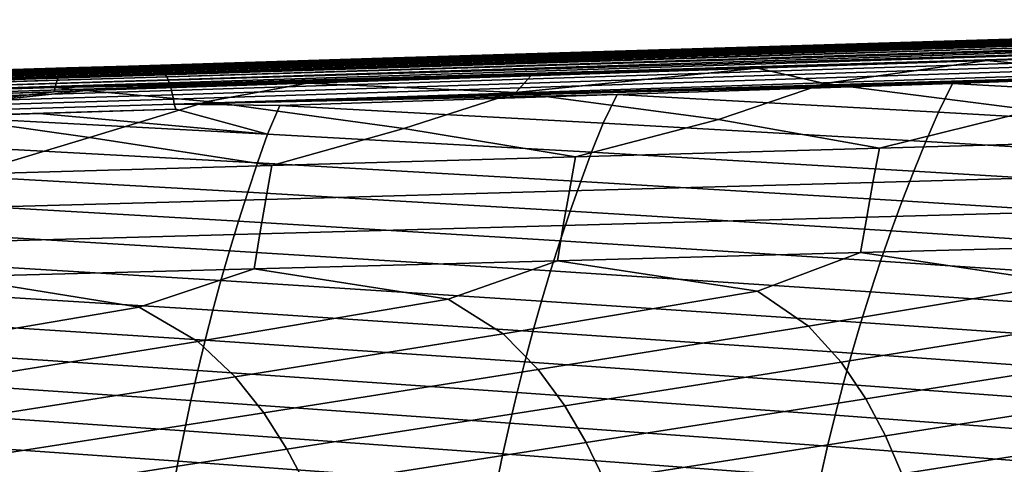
# Model space of a CAD drawing. Header units: metres. Extents: x -365 to 28, y -28 to 28.
# Tile 52 of 256: x -161 to -143, y 11 to 19. Entities that reach past the tile are written whole.
import ezdxf

# ---------------------------------------------------------------- set-up
doc = ezdxf.new("R2010")
doc.units = ezdxf.units.M
doc.layers.add('solid_24_501_103_XXX', color=7, linetype='CONTINUOUS')

msp = doc.modelspace()

# ---------------------------------------------------------------- linework, layer by layer
at = {"layer": 'solid_24_501_103_XXX'}
for points in [[(-129.025665, 18.774206, 120.792755), (-129.043335, 18.778406, 120.702156), (-132.132034, 18.682032, 121.560051), (-158.207077, 17.863228, 128.89917)], [(-129.025665, 18.774206, 120.792755), (-158.207077, 17.863228, 128.89917), (-158.181107, 17.849388, 128.991211), (-129.000885, 18.761778, 120.8806)], [(-158.207077, 17.863228, 128.89917), (-132.132034, 18.682032, 121.560051), (-139.506805, 18.451937, 123.608078)], [(-129.000885, 18.761778, 120.8806), (-158.181107, 17.849388, 128.991211), (-158.15535, 17.826387, 129.081451), (-128.976273, 18.741009, 120.966896)], [(-128.976273, 18.741009, 120.966896), (-158.15535, 17.826387, 129.081451), (-158.130051, 17.794443, 129.169052), (-128.952042, 18.712074, 121.050926)], [(-128.952042, 18.712074, 121.050926), (-158.130051, 17.794443, 129.169052), (-158.105438, 17.753851, 129.253204), (-128.928375, 18.675219, 121.131958)], [(-128.928375, 18.675219, 121.131958), (-158.105438, 17.753851, 129.253204), (-158.081741, 17.704992, 129.33313), (-128.905502, 18.630756, 121.20932)], [(-139.566483, 18.462694, 108.101723), (-159.995514, 17.842945, 114.228905), (-159.970474, 17.874538, 114.315659), (-139.540955, 18.496052, 108.190475)], [(-139.540955, 18.496052, 108.190475), (-159.970474, 17.874538, 114.315659), (-159.944458, 17.897364, 114.404831), (-139.514359, 18.520197, 108.28186)], [(-139.514359, 18.520197, 108.28186), (-159.944458, 17.897364, 114.404831), (-159.917679, 17.911213, 114.495613), (-139.486938, 18.534893, 108.375)], [(-139.486938, 18.534893, 108.375), (-159.917679, 17.911213, 114.495613), (-140.692749, 18.502325, 108.838165), (-139.467499, 18.539742, 108.471542)], [(-147.526321, 18.293627, 110.88356), (-140.692749, 18.502325, 108.838165), (-159.917679, 17.911213, 114.495613)], [(-128.905502, 18.630756, 121.20932), (-158.081741, 17.704992, 129.33313), (-158.059189, 17.648321, 129.408066), (-128.883621, 18.579065, 121.282349)], [(-128.883621, 18.579065, 121.282349), (-158.059189, 17.648321, 129.408066), (-158.037979, 17.584368, 129.47731), (-128.862885, 18.52058, 121.350433)], [(-128.862885, 18.52058, 121.350433), (-158.037979, 17.584368, 129.47731), (-158.018311, 17.513727, 129.540237), (-128.843491, 18.455803, 121.412979)], [(-139.732712, 18.521997, 110.27002), (-148.038712, 18.267881, 112.709915), (-146.907669, 18.290789, 114.323166)], [(-140.692749, 18.502325, 108.838165), (-147.526321, 18.293627, 110.88356), (-148.038712, 18.267881, 112.709915), (-139.732712, 18.521997, 110.27002)], [(-145.483505, 18.322851, 115.854111), (-147.749466, 18.241207, 118.452591), (-146.154907, 18.278587, 119.935616), (-139.591064, 18.493011, 116.100914)], [(-139.732712, 18.521997, 110.27002), (-146.907669, 18.290789, 114.323166), (-145.483505, 18.322851, 115.854111), (-138.547394, 18.547312, 111.882553)], [(-139.591064, 18.493011, 116.100914), (-146.154907, 18.278587, 119.935616), (-144.712173, 18.311474, 121.466347), (-137.895844, 18.53425, 117.570244)], [(-138.547394, 18.547312, 111.882553), (-145.483505, 18.322851, 115.854111), (-139.591064, 18.493011, 116.100914), (-137.039658, 18.582699, 113.404587)], [(-137.895844, 18.53425, 117.570244), (-144.712173, 18.311474, 121.466347), (-143.542282, 18.33606, 123.078171), (-136.367645, 18.570547, 119.092064)], [(-136.367645, 18.570547, 119.092064), (-143.542282, 18.33606, 123.078171), (-139.506805, 18.451937, 123.608078), (-135.139587, 18.597713, 120.70311)], [(-139.653214, 18.244816, 107.789581), (-160.081284, 17.635824, 113.921524), (-160.062393, 17.698837, 113.990974), (-139.634277, 18.310976, 107.859627)], [(-139.634277, 18.310976, 107.859627), (-160.062393, 17.698837, 113.990974), (-160.041672, 17.754692, 114.065819), (-139.613373, 18.369709, 107.935493)], [(-139.613373, 18.369709, 107.935493), (-160.041672, 17.754692, 114.065819), (-160.019318, 17.802874, 114.14537), (-139.590714, 18.420444, 108.016457)], [(-139.590714, 18.420444, 108.016457), (-160.019318, 17.802874, 114.14537), (-159.995514, 17.842945, 114.228905), (-139.566483, 18.462694, 108.101723)], [(-158.207077, 17.863228, 128.89917), (-139.506805, 18.451937, 123.608078), (-146.939835, 18.220047, 125.671783)], [(-128.843491, 18.455803, 121.412979), (-158.018311, 17.513727, 129.540237), (-158.000381, 17.437061, 129.596237), (-128.825607, 18.385279, 121.469467)], [(-128.825607, 18.385279, 121.469467), (-158.000381, 17.437061, 129.596237), (-157.98436, 17.355085, 129.644806), (-128.809372, 18.309607, 121.519417)], [(-128.809372, 18.309607, 121.519417), (-157.98436, 17.355085, 129.644806), (-157.970383, 17.268566, 129.685486), (-128.794937, 18.229431, 121.562408)], [(-146.907669, 18.290789, 114.323166), (-153.927368, 18.063002, 118.303642), (-147.749466, 18.241207, 118.452591), (-145.483505, 18.322851, 115.854111)], [(-146.154907, 18.278587, 119.935616), (-153.056702, 18.052401, 123.84063), (-151.944962, 18.074408, 125.453224), (-144.712173, 18.311474, 121.466347)], [(-144.712173, 18.311474, 121.466347), (-151.944962, 18.074408, 125.453224), (-146.939835, 18.220047, 125.671783), (-143.542282, 18.33606, 123.078171)], [(-146.939835, 18.220047, 125.671783), (-139.506805, 18.451937, 123.608078), (-143.542282, 18.33606, 123.078171)], [(-160.081284, 17.635824, 113.921524), (-139.653214, 18.244816, 107.789581), (-139.672775, 18.17178, 107.726868), (-160.09816, 17.566227, 113.858109)], [(-160.09816, 17.566227, 113.858109), (-139.672775, 18.17178, 107.726868), (-143.44516, 18.04677, 108.847252)], [(-159.917679, 17.911213, 114.495613), (-154.246689, 18.08836, 112.896156), (-147.526321, 18.293627, 110.88356)], [(-158.207077, 17.863228, 128.89917), (-146.939835, 18.220047, 125.671783), (-154.431168, 17.986362, 127.751144)], [(-128.794937, 18.229431, 121.562408), (-157.970383, 17.268566, 129.685486), (-131.994705, 18.039314, 122.492493), (-128.754578, 18.146469, 121.590271)], [(-154.246689, 18.08836, 112.896156), (-156.344711, 18.013767, 115.149803), (-155.26796, 18.034266, 116.763771), (-148.038712, 18.267881, 112.709915)], [(-153.927368, 18.063002, 118.303642), (-155.907852, 17.989405, 120.80426), (-154.413971, 18.022924, 122.300987), (-147.749466, 18.241207, 118.452591)], [(-148.038712, 18.267881, 112.709915), (-155.26796, 18.034266, 116.763771), (-153.927368, 18.063002, 118.303642), (-146.907669, 18.290789, 114.323166)], [(-154.431168, 17.986362, 127.751144), (-146.939835, 18.220047, 125.671783), (-151.944962, 18.074408, 125.453224)], [(-147.749466, 18.241207, 118.452591), (-154.413971, 18.022924, 122.300987), (-153.056702, 18.052401, 123.84063), (-146.154907, 18.278587, 119.935616)], [(-147.526321, 18.293627, 110.88356), (-154.246689, 18.08836, 112.896156), (-148.038712, 18.267881, 112.709915)], [(-140.832703, 17.795338, 107.789192), (-143.44516, 18.04677, 108.847252), (-139.672775, 18.17178, 107.726868)], [(-160.856659, 17.886438, 114.876778), (-164.650696, 17.759653, 117.589699), (-163.628235, 17.77774, 119.204369), (-156.344711, 18.013767, 115.149803)], [(-162.371216, 17.803154, 120.753159), (-164.066254, 17.737602, 123.15593), (-162.673035, 17.767263, 124.666351), (-155.907852, 17.989405, 120.80426)], [(-156.344711, 18.013767, 115.149803), (-163.628235, 17.77774, 119.204369), (-162.371216, 17.803154, 120.753159), (-155.26796, 18.034266, 116.763771)], [(-155.907852, 17.989405, 120.80426), (-162.673035, 17.767263, 124.666351), (-161.40123, 17.793329, 126.214905), (-154.413971, 18.022924, 122.300987)], [(-155.26796, 18.034266, 116.763771), (-162.371216, 17.803154, 120.753159), (-155.907852, 17.989405, 120.80426), (-153.927368, 18.063002, 118.303642)], [(-154.413971, 18.022924, 122.300987), (-161.40123, 17.793329, 126.214905), (-160.347656, 17.812756, 127.828285), (-153.056702, 18.052401, 123.84063)], [(-159.897156, 17.915752, 114.589203), (-160.856659, 17.886438, 114.876778), (-156.344711, 18.013767, 115.149803)], [(-153.056702, 18.052401, 123.84063), (-160.347656, 17.812756, 127.828285), (-154.431168, 17.986362, 127.751144), (-151.944962, 18.074408, 125.453224)], [(-158.225739, 17.868004, 128.804199), (-154.431168, 17.986362, 127.751144), (-160.347656, 17.812756, 127.828285)], [(-160.09816, 17.566227, 113.858109), (-143.44516, 18.04677, 108.847252), (-147.548737, 17.910427, 110.06633)], [(-159.917679, 17.911213, 114.495613), (-159.897156, 17.915752, 114.589203), (-156.344711, 18.013767, 115.149803), (-154.246689, 18.08836, 112.896156)], [(-158.207077, 17.863228, 128.89917), (-154.431168, 17.986362, 127.751144), (-158.225739, 17.868004, 128.804199)], [(-157.970383, 17.268566, 129.685486), (-138.026062, 17.839697, 124.171631), (-131.994705, 18.039314, 122.492493)], [(-146.347717, 17.634817, 109.455849), (-147.548737, 17.910427, 110.06633), (-143.44516, 18.04677, 108.847252)], [(-142.621674, 17.157488, 107.867752), (-146.347717, 17.634817, 109.455849), (-143.44516, 18.04677, 108.847252), (-140.832703, 17.795338, 107.789192)], [(-158.207077, 17.863228, 128.89917), (-158.225739, 17.868004, 128.804199), (-161.980789, 17.750887, 129.84613), (-187.392502, 16.953211, 136.991074)], [(-158.181107, 17.849388, 128.991211), (-158.207077, 17.863228, 128.89917), (-187.392502, 16.953211, 136.991074), (-187.367203, 16.93988, 137.080887)], [(-158.15535, 17.826387, 129.081451), (-158.181107, 17.849388, 128.991211), (-187.367203, 16.93988, 137.080887), (-187.342087, 16.917828, 137.169022)], [(-158.130051, 17.794443, 129.169052), (-158.15535, 17.826387, 129.081451), (-187.342087, 16.917828, 137.169022), (-187.317398, 16.887249, 137.254684)], [(-158.105438, 17.753851, 129.253204), (-158.130051, 17.794443, 129.169052), (-187.317398, 16.887249, 137.254684), (-187.293335, 16.848415, 137.337128)], [(-160.041672, 17.754692, 114.065819), (-180.468445, 17.135725, 120.200737), (-180.446243, 17.182455, 120.279495), (-160.019318, 17.802874, 114.14537)], [(-160.019318, 17.802874, 114.14537), (-180.446243, 17.182455, 120.279495), (-180.422638, 17.221281, 120.362053), (-159.995514, 17.842945, 114.228905)], [(-159.995514, 17.842945, 114.228905), (-180.422638, 17.221281, 120.362053), (-180.397873, 17.251856, 120.447678), (-159.970474, 17.874538, 114.315659)], [(-159.970474, 17.874538, 114.315659), (-180.397873, 17.251856, 120.447678), (-180.372147, 17.273909, 120.535606), (-159.944458, 17.897364, 114.404831)], [(-159.944458, 17.897364, 114.404831), (-180.372147, 17.273909, 120.535606), (-180.345703, 17.287245, 120.625061), (-159.917679, 17.911213, 114.495613)], [(-159.917679, 17.911213, 114.495613), (-180.345703, 17.287245, 120.625061), (-160.856659, 17.886438, 114.876778), (-159.897156, 17.915752, 114.589203)], [(-161.40123, 17.793329, 126.214905), (-168.750336, 17.551102, 130.203339), (-161.980789, 17.750887, 129.84613), (-160.347656, 17.812756, 127.828285)], [(-161.980789, 17.750887, 129.84613), (-158.225739, 17.868004, 128.804199), (-160.347656, 17.812756, 127.828285)], [(-160.09816, 17.566227, 113.858109), (-147.548737, 17.910427, 110.06633), (-151.59671, 17.775568, 111.269257)], [(-160.09816, 17.566227, 113.858109), (-151.59671, 17.775568, 111.269257), (-155.595261, 17.642006, 112.457886)], [(-157.970383, 17.268566, 129.685486), (-142.417999, 17.694204, 125.394089), (-138.026062, 17.839697, 124.171631)], [(-151.862747, 17.474594, 111.12252), (-155.595261, 17.642006, 112.457886), (-151.59671, 17.775568, 111.269257)], [(-151.862747, 17.474594, 111.12252), (-151.59671, 17.775568, 111.269257), (-147.548737, 17.910427, 110.06633)], [(-148.243591, 16.995192, 109.584206), (-151.862747, 17.474594, 111.12252), (-147.548737, 17.910427, 110.06633), (-146.347717, 17.634817, 109.455849)], [(-158.081741, 17.704992, 129.33313), (-158.105438, 17.753851, 129.253204), (-187.293335, 16.848415, 137.337128), (-187.270126, 16.801676, 137.415619)], [(-158.059189, 17.648321, 129.408066), (-158.081741, 17.704992, 129.33313), (-187.270126, 16.801676, 137.415619), (-187.247986, 16.74744, 137.489456)], [(-158.037979, 17.584368, 129.47731), (-158.059189, 17.648321, 129.408066), (-187.247986, 16.74744, 137.489456), (-187.227081, 16.686193, 137.557983)], [(-160.09816, 17.566227, 113.858109), (-180.524902, 16.952578, 119.994064), (-180.507965, 17.020273, 120.057388), (-160.081284, 17.635824, 113.921524)], [(-160.081284, 17.635824, 113.921524), (-180.507965, 17.020273, 120.057388), (-180.48909, 17.081503, 120.126488), (-160.062393, 17.698837, 113.990974)], [(-160.062393, 17.698837, 113.990974), (-180.48909, 17.081503, 120.126488), (-180.468445, 17.135725, 120.200737), (-160.041672, 17.754692, 114.065819)], [(-160.09816, 17.566227, 113.858109), (-155.595261, 17.642006, 112.457886), (-159.550568, 17.509552, 113.634056)], [(-157.377762, 17.314678, 112.789215), (-159.550568, 17.509552, 113.634056), (-155.595261, 17.642006, 112.457886)], [(-144.063446, 17.639664, 125.852028), (-142.417999, 17.694204, 125.394089), (-157.970383, 17.268566, 129.685486)], [(-150.055603, 17.440905, 127.519417), (-144.063446, 17.639664, 125.852028), (-157.970383, 17.268566, 129.685486)], [(-153.865509, 16.833187, 111.300682), (-157.377762, 17.314678, 112.789215), (-155.595261, 17.642006, 112.457886), (-151.862747, 17.474594, 111.12252)], [(-144.311417, 17.122349, 126.107002), (-144.063446, 17.639664, 125.852028), (-150.055603, 17.440905, 127.519417)], [(-145.365723, 16.480888, 108.268272), (-148.243591, 16.995192, 109.584206), (-146.347717, 17.634817, 109.455849), (-142.621674, 17.157488, 107.867752)], [(-138.56073, 16.79166, 124.705612), (-138.313828, 17.318159, 124.446014), (-144.063446, 17.639664, 125.852028), (-144.311417, 17.122349, 126.107002)], [(-142.417999, 17.694204, 125.394089), (-144.063446, 17.639664, 125.852028), (-138.313828, 17.318159, 124.446014)], [(-158.018311, 17.513727, 129.540237), (-158.037979, 17.584368, 129.47731), (-187.227081, 16.686193, 137.557983), (-187.207626, 16.618479, 137.62059)], [(-158.000381, 17.437061, 129.596237), (-158.018311, 17.513727, 129.540237), (-187.207626, 16.618479, 137.62059), (-187.189774, 16.544897, 137.676727)], [(-157.98436, 17.355085, 129.644806), (-158.000381, 17.437061, 129.596237), (-187.189774, 16.544897, 137.676727), (-187.173691, 16.466103, 137.725891)], [(-180.524902, 16.952578, 119.994064), (-160.09816, 17.566227, 113.858109), (-160.11499, 17.490623, 113.801941), (-180.539764, 16.879017, 119.937073)], [(-180.539764, 16.879017, 119.937073), (-160.11499, 17.490623, 113.801941), (-163.468796, 17.378021, 114.799644)], [(-162.892807, 17.155079, 114.455902), (-163.468796, 17.378021, 114.799644), (-160.11499, 17.490623, 113.801941)], [(-162.892807, 17.155079, 114.455902), (-160.11499, 17.490623, 113.801941), (-159.550568, 17.509552, 113.634056)], [(-159.487427, 16.671486, 113.017159), (-162.892807, 17.155079, 114.455902), (-159.550568, 17.509552, 113.634056), (-157.377762, 17.314678, 112.789215)], [(-160.09816, 17.566227, 113.858109), (-159.550568, 17.509552, 113.634056), (-160.11499, 17.490623, 113.801941)], [(-157.970383, 17.268566, 129.685486), (-156.083115, 17.24073, 129.196213), (-150.055603, 17.440905, 127.519417)], [(-150.307739, 16.925835, 127.767441), (-150.055603, 17.440905, 127.519417), (-156.083115, 17.24073, 129.196213)], [(-150.796494, 16.326084, 109.942657), (-153.865509, 16.833187, 111.300682), (-151.862747, 17.474594, 111.12252), (-148.243591, 16.995192, 109.584206)], [(-144.536407, 16.599804, 126.352287), (-144.311417, 17.122349, 126.107002), (-150.055603, 17.440905, 127.519417), (-150.307739, 16.925835, 127.767441)], [(-157.970383, 17.268566, 129.685486), (-157.98436, 17.355085, 129.644806), (-187.173691, 16.466103, 137.725891), (-187.159515, 16.382797, 137.767639)], [(-187.159515, 16.382797, 137.767639), (-187.1474, 16.295717, 137.80162), (-157.940186, 17.179014, 129.712738), (-157.970383, 17.268566, 129.685486)], [(-156.227264, 16.171539, 111.617058), (-159.487427, 16.671486, 113.017159), (-157.377762, 17.314678, 112.789215), (-153.865509, 16.833187, 111.300682)], [(-157.970383, 17.268566, 129.685486), (-157.940186, 17.179014, 129.712738), (-156.302307, 16.729708, 129.426773), (-156.083115, 17.24073, 129.196213)], [(-187.1474, 16.295717, 137.80162), (-160.383682, 17.097778, 130.392303), (-157.940186, 17.179014, 129.712738)], [(-187.1474, 16.295717, 137.80162), (-162.114212, 17.040226, 130.873535), (-160.383682, 17.097778, 130.392303)], [(-161.658051, 16.017262, 113.291458), (-165.10936, 16.510096, 114.733635), (-162.892807, 17.155079, 114.455902), (-159.487427, 16.671486, 113.017159)], [(-160.383682, 17.097778, 130.392303), (-162.114212, 17.040226, 130.873535), (-156.302307, 16.729708, 129.426773)], [(-157.940186, 17.179014, 129.712738), (-160.383682, 17.097778, 130.392303), (-156.302307, 16.729708, 129.426773)], [(-150.51091, 16.407299, 127.998428), (-150.307739, 16.925835, 127.767441), (-156.083115, 17.24073, 129.196213), (-156.302307, 16.729708, 129.426773)], [(-139.934967, 16.635944, 106.593895), (-145.365723, 16.480888, 108.268272), (-142.621674, 17.157488, 107.867752)], [(-138.797897, 16.25902, 124.958572), (-138.56073, 16.79166, 124.705612), (-144.311417, 17.122349, 126.107002), (-144.536407, 16.599804, 126.352287)], [(-156.48378, 16.215212, 129.643524), (-156.302307, 16.729708, 129.426773), (-162.114212, 17.040226, 130.873535), (-162.295242, 16.533535, 131.08519)], [(-145.365723, 16.480888, 108.268272), (-150.796494, 16.326084, 109.942657), (-148.243591, 16.995192, 109.584206)], [(-144.752518, 16.07159, 126.591232), (-144.536407, 16.599804, 126.352287), (-150.307739, 16.925835, 127.767441), (-150.51091, 16.407299, 127.998428)], [(-150.706055, 15.88356, 128.223389), (-150.51091, 16.407299, 127.998428), (-156.302307, 16.729708, 129.426773), (-156.48378, 16.215212, 129.643524)], [(-150.796494, 16.326084, 109.942657), (-156.227264, 16.171539, 111.617058), (-153.865509, 16.833187, 111.300682)], [(-156.227264, 16.171539, 111.617058), (-161.658051, 16.017262, 113.291458), (-159.487427, 16.671486, 113.017159)], [(-140.055252, 16.021049, 106.194839), (-145.482346, 15.868587, 107.883743), (-145.365723, 16.480888, 108.268272), (-139.934967, 16.635944, 106.593895)], [(-139.025375, 15.720738, 125.204483), (-138.797897, 16.25902, 124.958572), (-144.536407, 16.599804, 126.352287), (-144.752518, 16.07159, 126.591232)], [(-156.658066, 15.695973, 129.854568), (-156.48378, 16.215212, 129.643524), (-162.295242, 16.533535, 131.08519), (-162.455124, 16.023119, 131.28775)], [(-145.482346, 15.868587, 107.883743), (-150.909439, 15.71636, 109.572662), (-150.796494, 16.326084, 109.942657), (-145.365723, 16.480888, 108.268272)], [(-144.959778, 15.538174, 126.823479), (-144.752518, 16.07159, 126.591232), (-150.51091, 16.407299, 127.998428), (-150.706055, 15.88356, 128.223389)], [(-150.893173, 15.355053, 128.442001), (-150.706055, 15.88356, 128.223389), (-156.48378, 16.215212, 129.643524), (-156.658066, 15.695973, 129.854568)], [(-150.909439, 15.71636, 109.572662), (-156.336548, 15.564376, 111.261589), (-156.227264, 16.171539, 111.617058), (-150.796494, 16.326084, 109.942657)], [(-156.825165, 15.172394, 130.059586), (-156.658066, 15.695973, 129.854568), (-162.455124, 16.023119, 131.28775), (-162.608658, 15.508417, 131.484909)], [(-156.336548, 15.564376, 111.261589), (-161.763657, 15.412642, 112.950523), (-161.658051, 16.017262, 113.291458), (-156.227264, 16.171539, 111.617058)], [(-140.171341, 15.394668, 105.812408), (-145.594849, 15.24539, 107.515228), (-145.482346, 15.868587, 107.883743), (-140.055252, 16.021049, 106.194839)], [(-139.243073, 15.177424, 125.442894), (-139.025375, 15.720738, 125.204483), (-144.752518, 16.07159, 126.591232), (-144.959778, 15.538174, 126.823479)], [(-145.594849, 15.24539, 107.515228), (-151.018356, 15.096331, 109.218063), (-150.909439, 15.71636, 109.572662), (-145.482346, 15.868587, 107.883743)], [(-145.158096, 15.000116, 127.048599), (-144.959778, 15.538174, 126.823479), (-150.706055, 15.88356, 128.223389), (-150.893173, 15.355053, 128.442001)], [(-151.072205, 14.822291, 128.653854), (-150.893173, 15.355053, 128.442001), (-156.658066, 15.695973, 129.854568), (-156.825165, 15.172394, 130.059586)], [(-151.018356, 15.096331, 109.218063), (-156.441879, 14.947497, 110.920906), (-156.336548, 15.564376, 111.261589), (-150.909439, 15.71636, 109.572662)], [(-156.985016, 14.644939, 130.258255), (-156.825165, 15.172394, 130.059586), (-162.608658, 15.508417, 131.484909), (-162.755844, 14.989794, 131.676407)], [(-156.441879, 14.947497, 110.920906), (-161.865402, 14.798898, 112.623741), (-161.763657, 15.412642, 112.950523), (-156.336548, 15.564376, 111.261589)], [(-139.450912, 14.629693, 125.67334), (-139.243073, 15.177424, 125.442894), (-144.959778, 15.538174, 126.823479), (-145.158096, 15.000116, 127.048599)], [(-145.347427, 14.457983, 127.266174), (-145.158096, 15.000116, 127.048599), (-150.893173, 15.355053, 128.442001), (-151.072205, 14.822291, 128.653854)], [(-145.594849, 15.24539, 107.515228), (-140.171341, 15.394668, 105.812408), (-140.283157, 14.757422, 105.446739), (-145.703186, 14.611882, 107.162857)], [(-151.243088, 14.285792, 128.858597), (-151.072205, 14.822291, 128.653854), (-156.825165, 15.172394, 130.059586), (-156.985016, 14.644939, 130.258255)], [(-151.018356, 15.096331, 109.218063), (-145.594849, 15.24539, 107.515228), (-145.703186, 14.611882, 107.162857), (-151.123215, 14.466547, 108.878983)], [(-157.137558, 14.114081, 130.450195), (-156.985016, 14.644939, 130.258255), (-162.755844, 14.989794, 131.676407), (-162.896622, 14.467672, 131.861923)], [(-156.441879, 14.947497, 110.920906), (-151.018356, 15.096331, 109.218063), (-151.123215, 14.466547, 108.878983), (-156.543259, 14.321422, 110.595123)], [(-139.648804, 14.078153, 125.895386), (-139.450912, 14.629693, 125.67334), (-145.158096, 15.000116, 127.048599), (-145.347427, 14.457983, 127.266174)], [(-161.865402, 14.798898, 112.623741), (-156.441879, 14.947497, 110.920906), (-156.543259, 14.321422, 110.595123), (-161.963303, 14.176515, 112.311249)], [(-145.527664, 13.912337, 127.4758), (-145.347427, 14.457983, 127.266174), (-151.072205, 14.822291, 128.653854), (-151.243088, 14.285792, 128.858597)], [(-151.405746, 13.746071, 129.055817), (-151.243088, 14.285792, 128.858597), (-156.985016, 14.644939, 130.258255), (-157.137558, 14.114081, 130.450195)], [(-151.123215, 14.466547, 108.878983), (-145.703186, 14.611882, 107.162857), (-147.547974, 13.923305, 107.382286)], [(-146.632111, 13.298127, 106.740112), (-147.547974, 13.923305, 107.382286), (-145.703186, 14.611882, 107.162857), (-142.022491, 14.067364, 105.618759)], [(-145.703186, 14.611882, 107.162857), (-140.283157, 14.757422, 105.446739), (-142.022491, 14.067364, 105.618759)], [(-157.282715, 13.580285, 130.635101), (-157.137558, 14.114081, 130.450195), (-162.896622, 14.467672, 131.861923), (-163.030914, 13.942472, 132.041138)], [(-156.543259, 14.321422, 110.595123), (-151.123215, 14.466547, 108.878983), (-153.073471, 13.779445, 109.145828)], [(-152.090958, 13.160645, 108.495567), (-153.073471, 13.779445, 109.145828), (-151.123215, 14.466547, 108.878983), (-147.547974, 13.923305, 107.382286)], [(-139.836746, 13.523359, 126.108688), (-139.648804, 14.078153, 125.895386), (-145.347427, 14.457983, 127.266174), (-145.527664, 13.912337, 127.4758)], [(-161.963303, 14.176515, 112.311249), (-156.543259, 14.321422, 110.595123), (-158.598953, 13.635791, 110.909363)], [(-157.549789, 13.023348, 110.251022), (-158.598953, 13.635791, 110.909363), (-156.543259, 14.321422, 110.595123), (-153.073471, 13.779445, 109.145828)], [(-145.698807, 13.363685, 127.677162), (-145.527664, 13.912337, 127.4758), (-151.243088, 14.285792, 128.858597), (-151.405746, 13.746071, 129.055817)], [(-163.008636, 12.886243, 112.006477), (-164.124466, 13.492351, 112.672897), (-161.963303, 14.176515, 112.311249), (-158.598953, 13.635791, 110.909363)], [(-151.560165, 13.203588, 129.245285), (-151.405746, 13.746071, 129.055817), (-157.137558, 14.114081, 130.450195), (-157.282715, 13.580285, 130.635101)], [(-157.420517, 13.043966, 130.812698), (-157.282715, 13.580285, 130.635101), (-163.030914, 13.942472, 132.041138), (-163.158691, 13.414614, 132.213745)], [(-151.466034, 12.523301, 107.973183), (-152.090958, 13.160645, 108.495567), (-147.547974, 13.923305, 107.382286), (-146.632111, 13.298127, 106.740112)], [(-146.052383, 12.654576, 106.219841), (-146.632111, 13.298127, 106.740112), (-142.022491, 14.067364, 105.618759), (-141.173279, 13.435789, 104.984665)], [(-140.014801, 12.965804, 126.313034), (-139.836746, 13.523359, 126.108688), (-145.527664, 13.912337, 127.4758), (-145.698807, 13.363685, 127.677162)], [(-156.879684, 12.392194, 109.726532), (-157.549789, 13.023348, 110.251022), (-153.073471, 13.779445, 109.145828), (-152.090958, 13.160645, 108.495567)], [(-145.860931, 12.812478, 127.870071), (-145.698807, 13.363685, 127.677162), (-151.405746, 13.746071, 129.055817), (-151.560165, 13.203588, 129.245285)], [(-162.293335, 12.261261, 111.479881), (-163.008636, 12.886243, 112.006477), (-158.598953, 13.635791, 110.909363), (-157.549789, 13.023348, 110.251022)], [(-151.706421, 12.658755, 129.426788), (-151.560165, 13.203588, 129.245285), (-157.282715, 13.580285, 130.635101), (-157.420517, 13.043966, 130.812698)], [(-157.55101, 12.505499, 130.982864), (-157.420517, 13.043966, 130.812698), (-163.158691, 13.414614, 132.213745), (-163.279953, 12.884468, 132.379547)], [(-145.612411, 11.998721, 105.76017), (-146.052383, 12.654576, 106.219841), (-141.173279, 13.435789, 104.984665), (-140.638748, 12.786015, 104.466499)], [(-146.014114, 12.259166, 128.054337), (-145.860931, 12.812478, 127.870071), (-151.560165, 13.203588, 129.245285), (-151.706421, 12.658755, 129.426788)], [(-150.989761, 11.873772, 107.513435), (-151.466034, 12.523301, 107.973183), (-146.632111, 13.298127, 106.740112), (-146.052383, 12.654576, 106.219841)], [(-140.18306, 12.405972, 126.508224), (-140.014801, 12.965804, 126.313034), (-145.698807, 13.363685, 127.677162), (-145.860931, 12.812478, 127.870071)], [(-161.744461, 11.624338, 111.019966), (-162.293335, 12.261261, 111.479881), (-157.549789, 13.023348, 110.251022), (-156.879684, 12.392194, 109.726532)], [(-151.844589, 12.111983, 129.600159), (-151.706421, 12.658755, 129.426788), (-157.420517, 13.043966, 130.812698), (-157.55101, 12.505499, 130.982864)], [(-156.367096, 11.748976, 109.266701), (-156.879684, 12.392194, 109.726532), (-152.090958, 13.160645, 108.495567), (-151.466034, 12.523301, 107.973183)], [(-157.674225, 11.965256, 131.145401), (-157.55101, 12.505499, 130.982864), (-163.279953, 12.884468, 132.379547), (-163.394745, 12.352371, 132.538406)], [(-140.341583, 11.844355, 126.694054), (-140.18306, 12.405972, 126.508224), (-145.860931, 12.812478, 127.870071), (-146.014114, 12.259166, 128.054337)], [(-140.638748, 12.786015, 104.466499), (-140.235077, 12.123816, 104.006905), (-145.26152, 11.332727, 105.345757), (-145.612411, 11.998721, 105.76017)], [(-151.974701, 11.563682, 129.765259), (-151.844589, 12.111983, 129.600159), (-157.55101, 12.505499, 130.982864), (-157.674225, 11.965256, 131.145401)], [(-151.466034, 12.523301, 107.973183), (-150.989761, 11.873772, 107.513435), (-155.955734, 11.095932, 108.854454), (-156.367096, 11.748976, 109.266701)], [(-146.158401, 11.704196, 128.229797), (-146.014114, 12.259166, 128.054337), (-151.706421, 12.658755, 129.426788), (-151.844589, 12.111983, 129.600159)], [(-146.052383, 12.654576, 106.219841), (-145.612411, 11.998721, 105.76017), (-150.608627, 11.21426, 107.100105), (-150.989761, 11.873772, 107.513435)], [(-157.790268, 11.423606, 131.300201), (-157.674225, 11.965256, 131.145401), (-163.394745, 12.352371, 132.538406), (-163.503128, 11.818656, 132.69017)], [(-156.879684, 12.392194, 109.726532), (-156.367096, 11.748976, 109.266701), (-161.302856, 10.977747, 110.608803), (-161.744461, 11.624338, 111.019966)], [(-140.490509, 11.281414, 126.870392), (-140.341583, 11.844355, 126.694054), (-146.014114, 12.259166, 128.054337), (-146.158401, 11.704196, 128.229797)], [(-146.293945, 11.147995, 128.396286), (-146.158401, 11.704196, 128.229797), (-151.844589, 12.111983, 129.600159), (-151.974701, 11.563682, 129.765259)], [(-145.612411, 11.998721, 105.76017), (-145.26152, 11.332727, 105.345757), (-150.284805, 10.546483, 106.721626), (-150.608627, 11.21426, 107.100105)], [(-140.235077, 12.123816, 104.006905), (-139.914398, 11.451327, 103.591408), (-144.964066, 10.658298, 104.965721), (-145.26152, 11.332727, 105.345757)], [(-157.8992, 10.880903, 131.447144), (-157.790268, 11.423606, 131.300201), (-163.503128, 11.818656, 132.69017), (-163.605133, 11.283658, 132.834702)], [(-152.096893, 11.014238, 129.921951), (-151.974701, 11.563682, 129.765259), (-157.674225, 11.965256, 131.145401), (-157.790268, 11.423606, 131.300201)], [(-150.989761, 11.873772, 107.513435), (-150.608627, 11.21426, 107.100105), (-155.605545, 10.434794, 108.477531), (-155.955734, 11.095932, 108.854454)], [(-156.367096, 11.748976, 109.266701), (-155.955734, 11.095932, 108.854454), (-160.926285, 10.323235, 110.233437), (-161.302856, 10.977747, 110.608803)], [(-140.630081, 10.717562, 127.037247), (-140.490509, 11.281414, 126.870392), (-146.158401, 11.704196, 128.229797), (-146.293945, 11.147995, 128.396286)], [(-146.420944, 10.590941, 128.553864), (-146.293945, 11.147995, 128.396286), (-151.974701, 11.563682, 129.765259), (-152.096893, 11.014238, 129.921951)], [(-139.914398, 11.451327, 103.591408), (-139.643341, 10.770233, 103.209816), (-144.715363, 9.976408, 104.61911), (-144.964066, 10.658298, 104.965721)], [(-158.001236, 10.337459, 131.586243), (-157.8992, 10.880903, 131.447144), (-163.605133, 11.283658, 132.834702), (-163.700882, 10.74769, 132.971939)], [(-152.21138, 10.464, 130.070267), (-152.096893, 11.014238, 129.921951), (-157.790268, 11.423606, 131.300201), (-157.8992, 10.880903, 131.447144)], [(-145.26152, 11.332727, 105.345757), (-144.964066, 10.658298, 104.965721), (-150.01326, 9.871386, 106.376961), (-150.284805, 10.546483, 106.721626)], [(-155.955734, 11.095932, 108.854454), (-155.605545, 10.434794, 108.477531), (-160.609039, 9.661685, 109.892662), (-160.926285, 10.323235, 110.233437)], [(-150.608627, 11.21426, 107.100105), (-150.284805, 10.546483, 106.721626), (-155.311142, 9.766477, 108.134811), (-155.605545, 10.434794, 108.477531)], [(-140.760559, 10.153207, 127.194664), (-140.630081, 10.717562, 127.037247), (-146.293945, 11.147995, 128.396286), (-146.420944, 10.590941, 128.553864)], [(-146.539642, 10.03341, 128.702545), (-146.420944, 10.590941, 128.553864), (-152.096893, 11.014238, 129.921951), (-152.21138, 10.464, 130.070267)], [(-152.318375, 9.913308, 130.21022), (-152.21138, 10.464, 130.070267), (-157.8992, 10.880903, 131.447144), (-158.001236, 10.337459, 131.586243)]]:
    msp.add_3dface(points, dxfattribs=at)

doc.saveas('drawing.dxf')
